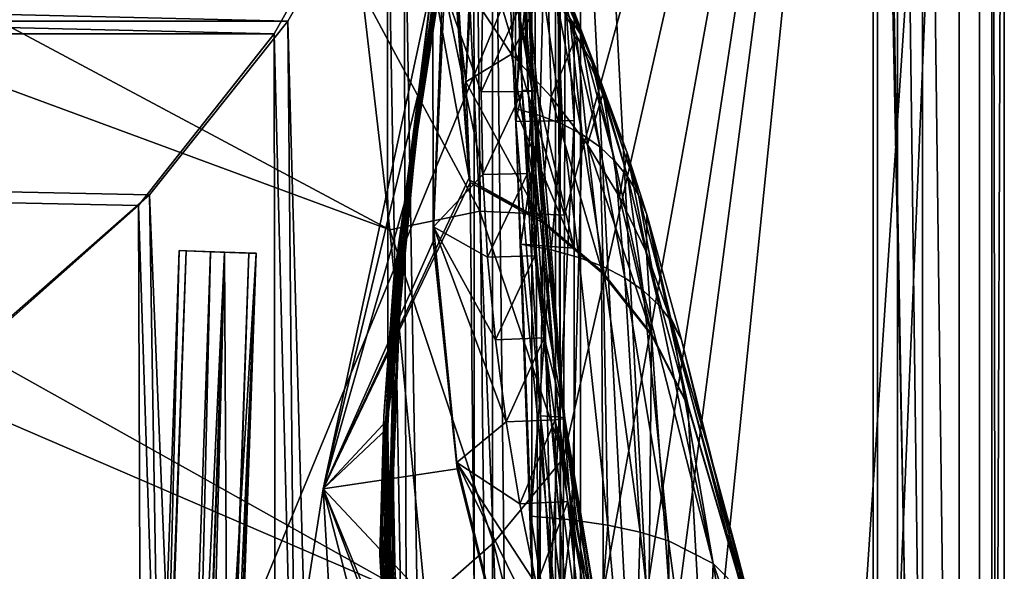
# Model space of a CAD drawing. Header units: metres. Extents: x -1204 to 0, y -809 to 0.
# Tile 106 of 118: x -120 to 0, y -203 to -136. Entities that reach past the tile are written whole.
import ezdxf

# ---------------------------------------------------------------- set-up
doc = ezdxf.new("R2010")
doc.units = ezdxf.units.M

msp = doc.modelspace()

# ---------------------------------------------------------------- linework, layer by layer
at = {"layer": 'Object 2'}
for points in [[(-0.021163, -803.816101, 2051.673096), (-16.021164, -15.81608, 2051.673096), (-0.021163, 0.18392, 2051.673096)], [(0, 0), (-0.000011, -804.032166), (-10, -10)], [(-0.021163, 0.18392, 2111.693115), (-3.021163, -2.81608, 2111.693115), (-3.021163, -800.816101, 2111.693115)], [(-0.021163, -803.816101, 2111.693115), (-0.021163, 0.18392, 2111.693115), (-3.021163, -800.816101, 2111.693115)], [(0, 0), (-1.527202, -1.527202, 175), (-0.000011, -804.032166)], [(-0.021163, -803.816101, 2111.693115), (-0.021163, -803.816101, 2051.673096), (-0.021163, 0.18392, 2111.693115)], [(-0.021163, -803.816101, 2051.673096), (-0.021163, 0.18392, 2051.673096), (-0.021163, 0.18392, 2111.693115)], [(-1.527202, -1.527202, 175), (-15.461391, -20.421553, 175), (-1.527213, -802.504944, 175)], [(-1.527202, -1.527202, 175), (-1.527213, -802.504944, 175), (-0.000011, -804.032166)], [(-3.021163, -800.816101, 2054.529297), (-3.021163, -2.81608, 2054.529297), (-13.021163, -12.81608, 2054.529297)], [(-3.021163, -2.81608, 2111.693115), (-3.021163, -2.81608, 2054.529297), (-3.021163, -800.816101, 2111.693115)], [(-3.021163, -2.81608, 2054.529297), (-3.021163, -800.816101, 2054.529297), (-3.021163, -800.816101, 2111.693115)], [(-10, -10, 90), (-602.021179, -625.846375, 90), (-1194.042358, -10, 90)], [(-594.006104, -626.560364, 90), (-602.021179, -625.846375, 90), (-10, -10, 90)], [(-585.781799, -628.854126, 90), (-594.006104, -626.560364, 90), (-10, -10, 90)], [(-577.802734, -632.855408, 90), (-585.781799, -628.854126, 90), (-10, -10, 90)], [(-10, -10, 90), (-570.615173, -638.481506, 90), (-577.802734, -632.855408, 90)], [(-317.021149, -753.244812, 90), (-570.615173, -638.481506, 90), (-10, -10, 90)], [(-10.00001, -794.032166, 90), (-317.021149, -753.244812, 90), (-10, -10, 90)], [(-10, -10), (-0.000011, -804.032166), (-10.00001, -794.032166)], [(-10, -10, 90), (-10, -10), (-10.00001, -794.032166, 90)], [(-10, -10), (-10.00001, -794.032166), (-10.00001, -794.032166, 90)], [(-51.719181, -51.514099, 2065.953125), (-13.021163, -790.816101, 2065.953125), (-13.021163, -12.81608, 2065.953125)], [(-3.021163, -800.816101, 2054.529297), (-13.021163, -12.81608, 2054.529297), (-13.021163, -790.816101, 2054.529297)], [(-13.021163, -790.816101, 2065.953125), (-13.021163, -790.816101, 2054.529297), (-13.021163, -12.81608, 2065.953125)], [(-13.021163, -790.816101, 2054.529297), (-13.021163, -12.81608, 2054.529297), (-13.021163, -12.81608, 2065.953125)], [(-16.021164, -787.816101, 2063.697266), (-54.190041, -53.984955, 2063.697266), (-16.021164, -15.81608, 2063.697266)], [(-16.021164, -787.816101, 2051.673096), (-16.021164, -15.81608, 2051.673096), (-0.021163, -803.816101, 2051.673096)], [(-16.021164, -787.816101, 2051.673096), (-16.021164, -787.816101, 2063.697266), (-16.021164, -15.81608, 2051.673096)], [(-16.021164, -787.816101, 2063.697266), (-16.021164, -15.81608, 2063.697266), (-16.021164, -15.81608, 2051.673096)], [(-54.193344, -316.998016, 163.059708), (-54.279274, -402.016876, 163.059708), (-15.461391, -20.421553, 163.059708)], [(-15.461391, -20.421553, 163.059708), (-54.279274, -402.016876, 163.059708), (-15.461402, -783.610596, 163.059708)], [(-54.083916, -274.499115, 163.059708), (-54.193344, -316.998016, 163.059708), (-15.461391, -20.421553, 163.059708)], [(-53.951393, -233.283218, 163.059708), (-54.083916, -274.499115, 163.059708), (-15.461391, -20.421553, 163.059708)], [(-15.461391, -20.421553, 163.059708), (-53.794167, -189.253525, 163.059708), (-53.951393, -233.283218, 163.059708)], [(-53.685776, -159.598999, 163.059708), (-53.794167, -189.253525, 163.059708), (-15.461391, -20.421553, 163.059708)], [(-53.499557, -107.361809, 163.059708), (-53.685776, -159.598999, 163.059708), (-15.461391, -20.421553, 163.059708)], [(-15.461391, -20.421553, 175), (-15.461402, -783.610596, 175), (-1.527213, -802.504944, 175)], [(-15.461391, -20.421553, 175), (-15.461391, -20.421553, 163.059708), (-15.461402, -783.610596, 175)], [(-15.461391, -20.421553, 163.059708), (-15.461402, -783.610596, 163.059708), (-15.461402, -783.610596, 175)], [(-35.448151, -746.330383, 163.059708), (-52.518909, -738.401428, 163.059708), (-5.519217, -35.401562, 163.059708)], [(-5.519217, -35.401562, 163.059708), (-52.518909, -738.401428, 163.059708), (-52.518909, -65.543846, 163.059708)], [(-52.518909, -65.543846, 2063.059814), (-52.518909, -738.401428, 2063.059814), (-5.519217, -35.401562, 2063.059814)], [(-52.518909, -738.401428, 2063.059814), (-35.448151, -746.330383, 2063.059814), (-5.519217, -35.401562, 2063.059814)], [(-5.519217, -789.40155, 163.059708), (-35.448151, -746.330383, 163.059708), (-5.519217, -35.401562, 163.059708)], [(-5.519217, -35.401562, 2063.059814), (-35.448151, -746.330383, 2063.059814), (-5.519217, -789.40155, 2063.059814)], [(-5.519217, -789.40155, 163.059708), (-5.519217, -35.401562, 163.059708), (-5.519217, -789.40155, 173.920044)], [(-5.519217, -35.401562, 163.059708), (-5.519217, -35.401562, 2063.059814), (-5.519217, -789.40155, 173.920044)], [(-5.519217, -789.40155, 173.920044), (-5.519217, -35.401562, 2063.059814), (-5.519217, -789.40155, 2051.920166)], [(-5.519217, -35.401562, 2063.059814), (-5.519217, -789.40155, 2063.059814), (-5.519217, -789.40155, 2051.920166)], [(-51.719181, -51.514099, 2065.953125), (-54.779949, -54.574863, 2076.827881), (-51.719181, -751.484314, 2065.953125)], [(-51.719181, -51.514099, 2065.953125), (-51.719181, -751.484314, 2065.953125), (-13.021163, -790.816101, 2065.953125)], [(-57.677727, -57.472641, 2076.088623), (-54.190041, -53.984955, 2063.697266), (-54.190041, -749.425964, 2063.697266)], [(-54.190041, -749.425964, 2063.697266), (-54.190041, -53.984955, 2063.697266), (-16.021164, -787.816101, 2063.697266)], [(-62.437889, -83.627754, 2097.01001), (-54.779949, -743.982178, 2076.827881), (-54.779949, -54.574863, 2076.827881)], [(-54.779949, -54.574863, 2076.827881), (-54.779949, -743.982178, 2076.827881), (-51.719181, -751.484314, 2065.953125)], [(-64.760849, -85.806732, 2094.976074), (-57.677727, -57.472641, 2076.088623), (-57.677727, -740.870972, 2076.088623)], [(-57.677727, -740.870972, 2076.088623), (-57.677727, -57.472641, 2076.088623), (-54.190041, -749.425964, 2063.697266)], [(-52.518909, -66.081009, 210.95433), (-52.518909, -148.071564, 198.713043), (-56.983158, -86.243744, 207.621323)], [(-52.518909, -738.401428, 163.059708), (-52.518909, -397.134613, 182.490646), (-52.518909, -65.543846, 163.059708)], [(-52.518909, -397.134613, 182.490646), (-52.518909, -313.811188, 184.444244), (-52.518909, -65.543846, 163.059708)], [(-52.518909, -65.543846, 163.059708), (-52.518909, -313.811188, 184.444244), (-52.518909, -230.718582, 189.861099)], [(-52.518909, -230.718582, 189.861099), (-52.518909, -148.071564, 198.713043), (-52.518909, -65.543846, 163.059708)], [(-52.518909, -148.071564, 198.713043), (-52.518909, -66.081009, 210.95433), (-52.518909, -65.543846, 163.059708)], [(-52.518909, -130.302856, 2024.768555), (-52.518909, -163.642868, 2029.060913), (-52.518909, -65.543846, 2063.059814)], [(-52.518909, -65.543846, 2063.059814), (-52.518909, -163.642868, 2029.060913), (-52.518909, -230.515762, 2035.961548)], [(-52.518909, -230.515762, 2035.961548), (-52.518909, -297.582825, 2040.610718), (-52.518909, -65.543846, 2063.059814)], [(-52.518909, -297.582825, 2040.610718), (-52.518909, -364.768219, 2043.003296), (-52.518909, -65.543846, 2063.059814)], [(-52.518909, -65.543846, 2063.059814), (-52.518909, -364.768219, 2043.003296), (-52.518909, -431.996094, 2043.136353)], [(-52.518909, -65.543846, 2063.059814), (-52.518909, -431.996094, 2043.136353), (-52.518909, -738.401428, 2063.059814)], [(-240.123306, -73.158218, 118.746078), (-300.968048, -77.99707, 118.661613), (-75.01664, -161.387802, 117.206024)], [(-78.372498, -132.380936, 117.712341), (-240.123306, -73.158218, 118.746078), (-75.01664, -161.387802, 117.206024)], [(-300.968048, -77.99707, 118.661613), (-360.52652, -81.898285, 118.593521), (-70.629105, -206.836044, 116.412727)], [(-75.01664, -161.387802, 117.206024), (-300.968048, -77.99707, 118.661613), (-70.629105, -206.836044, 116.412727)], [(-360.52652, -81.898285, 118.593521), (-421.769043, -85.030029, 118.538857), (-67.645378, -246.592377, 115.718773)], [(-70.629105, -206.836044, 116.412727), (-360.52652, -81.898285, 118.593521), (-67.645378, -246.592377, 115.718773)], [(-73.308517, -111.084831, 2115.312988), (-62.76683, -727.359314, 2097.685059), (-62.437889, -83.627754, 2097.01001)], [(-62.76683, -727.359314, 2097.685059), (-54.779949, -743.982178, 2076.827881), (-62.437889, -83.627754, 2097.01001)], [(-67.645378, -246.592377, 115.718773), (-421.769043, -85.030029, 118.538857), (-482.169464, -87.233986, 118.500389)], [(-75.312218, -112.898163, 2113.035156), (-64.760849, -85.806732, 2094.976074), (-64.488129, -726.323181, 2094.396484)], [(-64.760849, -85.806732, 2094.976074), (-57.677727, -740.870972, 2076.088623), (-64.488129, -726.323181, 2094.396484)], [(-56.983158, -86.243744, 207.621323), (-59.636391, -148.182892, 198.698776), (-59.799843, -106.739868, 204.449615)], [(-52.518909, -148.071564, 198.713043), (-59.636391, -148.182892, 198.698776), (-56.983158, -86.243744, 207.621323)], [(-590.164673, -606.131226, 109.443001), (-64.054756, -324.029175, 114.367111), (-482.169464, -87.233986, 118.500389)], [(-64.054756, -324.029175, 114.367111), (-65.505524, -284.940216, 115.049408), (-482.169464, -87.233986, 118.500389)], [(-482.169464, -87.233986, 118.500389), (-65.505524, -284.940216, 115.049408), (-67.645378, -246.592377, 115.718773)], [(-69.044899, -130.764908, 660.94458), (-70.137505, -136.174759, 774.361389), (-62.515137, -102.478889, 774.292114)], [(-62.515137, -102.478889, 774.292114), (-70.137505, -136.174759, 774.361389), (-69.822411, -134.113083, 887.675659)], [(-71.296196, -143.835297, 1564.866455), (-62.859825, -103.839287, 1566.123047), (-62.851387, -103.808792, 1564.920044)], [(-71.296196, -143.835297, 1564.866455), (-62.851387, -103.808792, 1564.920044), (-64.992882, -112.470459, 1452.292236)], [(-71.265968, -143.612976, 1566.343262), (-62.859825, -103.839287, 1566.123047), (-71.296196, -143.835297, 1564.866455)], [(-71.265968, -143.612976, 1566.343262), (-69.768158, -130.768585, 1566.303955), (-62.859825, -103.839287, 1566.123047)], [(-59.799843, -106.739868, 204.449615), (-58.103371, -144.408691, 251.200668), (-58.459877, -124.56852, 305.498657)], [(-58.103371, -144.408691, 251.200668), (-59.799843, -106.739868, 204.449615), (-58.831123, -144.39183, 225.171326)], [(-59.799843, -106.739868, 204.449615), (-59.636391, -148.182892, 198.698776), (-58.831123, -144.39183, 225.171326)], [(-53.685776, -159.598999, 163.059708), (-53.499557, -107.361809, 163.059708), (-65.951981, -118.696434, 140.675522)], [(-87.453758, -135.955261, 2131.891602), (-1130.733765, -111.084831, 2115.312988), (-1116.588623, -135.955261, 2131.891602)], [(-87.453758, -135.955261, 2131.891602), (-73.308517, -111.084831, 2115.312988), (-1130.733765, -111.084831, 2115.312988)], [(-87.453758, -135.955261, 2131.891602), (-71.486122, -713.266968, 2112.695557), (-73.308517, -111.084831, 2115.312988)], [(-71.486122, -713.266968, 2112.695557), (-62.76683, -727.359314, 2097.685059), (-73.308517, -111.084831, 2115.312988)], [(-1114.922241, -137.476181, 2129.418701), (-1128.730103, -112.898163, 2113.035156), (-89.120041, -137.476181, 2129.418701)], [(-1128.730103, -112.898163, 2113.035156), (-75.312218, -112.898163, 2113.035156), (-89.120041, -137.476181, 2129.418701)], [(-89.120041, -137.476181, 2129.418701), (-75.312218, -112.898163, 2113.035156), (-74.519852, -709.907349, 2111.897949)], [(-75.312218, -112.898163, 2113.035156), (-64.488129, -726.323181, 2094.396484), (-74.519852, -709.907349, 2111.897949)], [(-69.506157, -134.200165, 1452.327759), (-71.296196, -143.835297, 1564.866455), (-64.992882, -112.470459, 1452.292236)], [(-65.951981, -118.696434, 140.675522), (-78.372498, -132.380936, 117.712341), (-63.994911, -159.116913, 140.112244)], [(-63.994911, -159.116913, 140.112244), (-53.685776, -159.598999, 163.059708), (-65.951981, -118.696434, 140.675522)], [(-66.698395, -119.432922, 1113.927246), (-70.079559, -136.434616, 1113.927246), (-70.649986, -140.837204, 1226.865601)], [(-66.698395, -119.432922, 1113.927246), (-70.649986, -140.837204, 1226.865601), (-67.321404, -122.72876, 1226.853516)], [(-69.803375, -134.196777, 1000.864014), (-70.079559, -136.434616, 1113.927246), (-66.698395, -119.432922, 1113.927246)], [(-71.514084, -147.411484, 1339.677979), (-68.257385, -127.650375, 1339.64624), (-67.321404, -122.72876, 1226.853516)], [(-70.649986, -140.837204, 1226.865601), (-71.514084, -147.411484, 1339.677979), (-67.321404, -122.72876, 1226.853516)], [(-51.712444, -137.516464, 1894.443481), (-53.017296, -135.57431, 1920.532959), (-56.504005, -122.773277, 1892.509155)], [(-56.504005, -122.773277, 1892.509155), (-56.139206, -125.301193, 1866.549561), (-51.712444, -137.516464, 1894.443481)], [(-59.396198, -124.801277, 1813.895874), (-65.071289, -132.582565, 1726.589966), (-60.135853, -139.95018, 1710.803101)], [(-59.396198, -124.801277, 1813.895874), (-60.135853, -139.95018, 1710.803101), (-55.704624, -131.02951, 1814.677612)], [(-59.293072, -134.512482, 408.80545), (-59.424904, -124.543358, 409.538544), (-57.62244, -144.476105, 355.697174)], [(-59.424904, -124.543358, 409.538544), (-58.459877, -124.56852, 305.498657), (-57.62244, -144.476105, 355.697174)], [(-57.62244, -144.476105, 355.697174), (-58.459877, -124.56852, 305.498657), (-57.375252, -144.442398, 303.383575)], [(-58.459877, -124.56852, 305.498657), (-57.617783, -144.425537, 277.273163), (-57.375252, -144.442398, 303.383575)], [(-58.459877, -124.56852, 305.498657), (-58.103371, -144.408691, 251.200668), (-57.617783, -144.425537, 277.273163)], [(-56.139206, -125.301193, 1866.549561), (-50.609962, -139.682297, 1868.349976), (-51.712444, -137.516464, 1894.443481)], [(-55.877007, -128.053329, 1840.604492), (-50.609962, -139.682297, 1868.349976), (-56.139206, -125.301193, 1866.549561)], [(-72.671608, -156.160614, 1452.363159), (-68.257385, -127.650375, 1339.64624), (-71.514084, -147.411484, 1339.677979)], [(-72.671608, -156.160614, 1452.363159), (-69.506157, -134.200165, 1452.327759), (-68.257385, -127.650375, 1339.64624)], [(-52.208729, -137.676758, 1815.437378), (-49.69632, -142.071625, 1842.258301), (-55.877007, -128.053329, 1840.604492)], [(-49.69632, -142.071625, 1842.258301), (-50.609962, -139.682297, 1868.349976), (-55.877007, -128.053329, 1840.604492)], [(-55.877007, -128.053329, 1840.604492), (-55.704624, -131.02951, 1814.677612), (-52.208729, -137.676758, 1815.437378)], [(-65.315926, -155.040833, 1606.830566), (-66.867546, -129.449722, 1606.790405), (-69.768143, -130.768509, 1606.714478)], [(-66.867546, -129.449722, 1606.790405), (-65.315926, -155.040833, 1606.830566), (-66.955078, -132.667831, 1608.031128)], [(-83.119179, -192.971008, 659.163452), (-69.768143, -130.768509, 659.513062), (-83.120438, -192.977798, 619.656738)], [(-83.120438, -192.977798, 619.656738), (-69.768143, -130.768509, 659.513062), (-69.769958, -130.775925, 619.307129)], [(-83.120438, -192.977798, 619.656738), (-69.769958, -130.775925, 619.307129), (-69.702896, -162.811096, 619.305359)], [(-69.768158, -130.768585, 1566.303955), (-83.119186, -192.971069, 1566.653564), (-69.768143, -130.768509, 1606.714478)], [(-69.768143, -130.768509, 1606.714478), (-83.119186, -192.971069, 1566.653564), (-83.119179, -192.971008, 1606.364868)], [(-83.119186, -192.971069, 1566.653564), (-69.768158, -130.768585, 1566.303955), (-71.265968, -143.612976, 1566.343262)], [(-69.768143, -130.768509, 659.513062), (-83.119179, -192.971008, 659.163452), (-73.207283, -158.112686, 659.422974)], [(-83.119179, -192.971008, 1606.364868), (-65.315926, -155.040833, 1606.830566), (-69.768143, -130.768509, 1606.714478)], [(-69.044899, -130.764908, 660.94458), (-69.022018, -130.650208, 659.532593), (-73.209076, -158.108261, 661.018005)], [(-69.022018, -130.650208, 659.532593), (-73.207283, -158.112686, 659.422974), (-73.209076, -158.108261, 661.018005)], [(-69.044899, -130.764908, 660.94458), (-73.209076, -158.108261, 661.018005), (-70.137505, -136.174759, 774.361389)], [(-69.768143, -130.768509, 659.513062), (-73.207283, -158.112686, 659.422974), (-69.022018, -130.650208, 659.532593)], [(-69.702896, -162.811096, 619.305359), (-69.769958, -130.775925, 619.307129), (-68.709564, -134.949615, 619.279358)], [(-59.704567, -146.590912, 2026.936768), (-60.415829, -130.046631, 2024.733398), (-58.234623, -131.091965, 1998.718994)], [(-59.704567, -146.590912, 2026.936768), (-52.518909, -163.642868, 2029.060913), (-60.415829, -130.046631, 2024.733398)], [(-52.518909, -163.642868, 2029.060913), (-52.518909, -130.302856, 2024.768555), (-60.415829, -130.046631, 2024.733398)], [(-68.709564, -134.949615, 619.279358), (-68.330841, -132.169846, 617.859741), (-69.658592, -161.021835, 617.679321)], [(-69.658592, -161.021835, 617.679321), (-68.330841, -132.169846, 617.859741), (-63.637177, -154.651184, 512.664856)], [(-63.637177, -154.651184, 512.664856), (-68.330841, -132.169846, 617.859741), (-63.84584, -144.577255, 513.005127)], [(-68.330841, -132.169846, 617.859741), (-63.687737, -134.526901, 513.358704), (-63.84584, -144.577255, 513.005127)], [(-55.704624, -131.02951, 1814.677612), (-60.135853, -139.95018, 1710.803101), (-55.292229, -145.171112, 1711.220215)], [(-56.673363, -147.430542, 2000.883057), (-59.704567, -146.590912, 2026.936768), (-58.234623, -131.091965, 1998.718994)], [(-58.234623, -131.091965, 1998.718994), (-56.274879, -132.361847, 1972.676636), (-56.673363, -147.430542, 2000.883057)], [(-55.704624, -131.02951, 1814.677612), (-55.292229, -145.171112, 1711.220215), (-52.208729, -137.676758, 1815.437378)], [(-78.372498, -132.380936, 117.712341), (-75.01664, -161.387802, 117.206024), (-63.994911, -159.116913, 140.112244)], [(-65.717636, -143.36113, 1667.31543), (-65.271233, -132.593384, 1714.006226), (-66.955078, -132.667831, 1608.031128)], [(-65.246468, -155.328033, 1608.268555), (-65.717636, -143.36113, 1667.31543), (-66.955078, -132.667831, 1608.031128)], [(-65.315926, -155.040833, 1606.830566), (-65.246468, -155.328033, 1608.268555), (-66.955078, -132.667831, 1608.031128)], [(-65.717636, -143.36113, 1667.31543), (-65.071289, -132.582565, 1726.589966), (-65.271233, -132.593384, 1714.006226)], [(-65.071289, -132.582565, 1726.589966), (-65.717636, -143.36113, 1667.31543), (-60.135853, -139.95018, 1710.803101)], [(-56.274879, -132.361847, 1972.676636), (-53.940716, -148.492645, 1974.780518), (-56.673363, -147.430542, 2000.883057)], [(-56.274879, -132.361847, 1972.676636), (-54.536617, -133.856033, 1946.612671), (-53.940716, -148.492645, 1974.780518)], [(-70.137505, -136.174759, 774.361389), (-74.494354, -167.3414, 887.736755), (-69.822411, -134.113083, 887.675659)], [(-69.822411, -134.113083, 887.675659), (-74.494354, -167.3414, 887.736755), (-74.42691, -167.462708, 1000.886475)], [(-69.803375, -134.196777, 1000.864014), (-69.822411, -134.113083, 887.675659), (-74.42691, -167.462708, 1000.886475)], [(-69.803375, -134.196777, 1000.864014), (-74.42691, -167.462708, 1000.886475), (-72.660721, -153.576004, 1113.927246)], [(-71.296196, -143.835297, 1564.866455), (-69.506157, -134.200165, 1452.327759), (-72.671608, -156.160614, 1452.363159)], [(-70.079559, -136.434616, 1113.927246), (-69.803375, -134.196777, 1000.864014), (-72.660721, -153.576004, 1113.927246)], [(-63.84584, -144.577255, 513.005127), (-63.687737, -134.526901, 513.358704), (-59.293072, -134.512482, 408.80545)], [(-63.84584, -144.577255, 513.005127), (-59.293072, -134.512482, 408.80545), (-58.849606, -144.509827, 408.099304)], [(-59.293072, -134.512482, 408.80545), (-57.62244, -144.476105, 355.697174), (-58.849606, -144.509827, 408.099304)], [(-54.536617, -133.856033, 1946.612671), (-51.506779, -149.776993, 1948.636963), (-53.940716, -148.492645, 1974.780518)], [(-54.536617, -133.856033, 1946.612671), (-53.017296, -135.57431, 1920.532959), (-51.506779, -149.776993, 1948.636963)], [(-69.702896, -162.811096, 619.305359), (-68.709564, -134.949615, 619.279358), (-69.658592, -161.021835, 617.679321)], [(-49.369339, -151.283371, 1922.460327), (-53.017296, -135.57431, 1920.532959), (-51.712444, -137.516464, 1894.443481)], [(-53.017296, -135.57431, 1920.532959), (-49.369339, -151.283371, 1922.460327), (-51.506779, -149.776993, 1948.636963)], [(-104.353539, -157.1064, 2145.990723), (-1116.588623, -135.955261, 2131.891602), (-123.25322, -173.710876, 2157.059326)], [(-104.353539, -157.1064, 2145.990723), (-87.453758, -135.955261, 2131.891602), (-1116.588623, -135.955261, 2131.891602)], [(-104.353539, -157.1064, 2145.990723), (-82.028076, -698.734863, 2126.19165), (-87.453758, -135.955261, 2131.891602)], [(-82.028076, -698.734863, 2126.19165), (-71.486122, -713.266968, 2112.695557), (-87.453758, -135.955261, 2131.891602)], [(-73.209076, -158.108261, 661.018005), (-74.640083, -170.442398, 774.430603), (-70.137505, -136.174759, 774.361389)], [(-70.137505, -136.174759, 774.361389), (-74.640083, -170.442398, 774.430603), (-74.494354, -167.3414, 887.736755)], [(-70.079559, -136.434616, 1113.927246), (-73.051903, -159.086258, 1226.877686), (-70.649986, -140.837204, 1226.865601)], [(-70.079559, -136.434616, 1113.927246), (-72.660721, -153.576004, 1113.927246), (-73.051903, -159.086258, 1226.877686)], [(-124.233406, -174.847061, 2154.330078), (-1114.922241, -137.476181, 2129.418701), (-105.675911, -158.404175, 2143.369385)], [(-1114.922241, -137.476181, 2129.418701), (-89.120041, -137.476181, 2129.418701), (-105.675911, -158.404175, 2143.369385)], [(-105.675911, -158.404175, 2143.369385), (-89.120041, -137.476181, 2129.418701), (-88.328377, -691.359375, 2128.620605)], [(-89.120041, -137.476181, 2129.418701), (-74.519852, -709.907349, 2111.897949), (-88.328377, -691.359375, 2128.620605)], [(-52.208729, -137.676758, 1815.437378), (-55.292229, -145.171112, 1711.220215), (-50.880234, -151.002762, 1711.625244)], [(-50.880234, -151.002762, 1711.625244), (-48.959801, -144.684265, 1816.174194), (-52.208729, -137.676758, 1815.437378)], [(-48.959801, -144.684265, 1816.174194), (-49.69632, -142.071625, 1842.258301), (-52.208729, -137.676758, 1815.437378)], [(-47.524391, -153.011597, 1896.258423), (-49.369339, -151.283371, 1922.460327), (-51.712444, -137.516464, 1894.443481)], [(-51.712444, -137.516464, 1894.443481), (-50.609962, -139.682297, 1868.349976), (-47.524391, -153.011597, 1896.258423)], [(-60.135853, -139.95018, 1710.803101), (-65.717636, -143.36113, 1667.31543), (-56.600075, -160.086212, 1608.599243)], [(-60.135853, -139.95018, 1710.803101), (-56.600075, -160.086212, 1608.599243), (-55.292229, -145.171112, 1711.220215)], [(-50.609962, -139.682297, 1868.349976), (-45.960949, -154.961456, 1870.038818), (-47.524391, -153.011597, 1896.258423)], [(-50.609962, -139.682297, 1868.349976), (-49.69632, -142.071625, 1842.258301), (-45.960949, -154.961456, 1870.038818)], [(-70.649986, -140.837204, 1226.865601), (-73.051903, -159.086258, 1226.877686), (-73.657379, -167.315125, 1339.709717)], [(-71.514084, -147.411484, 1339.677979), (-70.649986, -140.837204, 1226.865601), (-73.657379, -167.315125, 1339.709717)], [(-45.960949, -154.961456, 1870.038818), (-49.69632, -142.071625, 1842.258301), (-44.666687, -157.132767, 1843.809082)], [(-44.666687, -157.132767, 1843.809082), (-49.69632, -142.071625, 1842.258301), (-46.048119, -151.988403, 1816.887207)], [(-49.69632, -142.071625, 1842.258301), (-48.959801, -144.684265, 1816.174194), (-46.048119, -151.988403, 1816.887207)], [(-75.284424, -184.567337, 1566.448486), (-83.119186, -192.971069, 1566.653564), (-71.265968, -143.612976, 1566.343262)], [(-75.284424, -184.567337, 1566.448486), (-71.265968, -143.612976, 1566.343262), (-75.273209, -184.565155, 1564.705811)], [(-75.273209, -184.565155, 1564.705811), (-71.265968, -143.612976, 1566.343262), (-71.296196, -143.835297, 1564.866455)], [(-75.273209, -184.565155, 1564.705811), (-71.296196, -143.835297, 1564.866455), (-72.671608, -156.160614, 1452.363159)], [(-65.717636, -143.36113, 1667.31543), (-65.246468, -155.328033, 1608.268555), (-56.600075, -160.086212, 1608.599243)], [(-63.637177, -154.651184, 512.664856), (-63.84584, -144.577255, 513.005127), (-58.849606, -144.509827, 408.099304)], [(-58.849606, -144.509827, 408.099304), (-58.183186, -154.525223, 407.419708), (-63.637177, -154.651184, 512.664856)], [(-58.831123, -144.39183, 225.171326), (-59.636391, -148.182892, 198.698776), (-56.605808, -184.07489, 220.639313)], [(-57.62244, -144.476105, 355.697174), (-58.183186, -154.525223, 407.419708), (-58.849606, -144.509827, 408.099304)], [(-56.605808, -184.07489, 220.639313), (-55.330883, -184.142426, 246.909286), (-58.831123, -144.39183, 225.171326)], [(-55.330883, -184.142426, 246.909286), (-58.103371, -144.408691, 251.200668), (-58.831123, -144.39183, 225.171326)], [(-58.183186, -154.525223, 407.419708), (-57.62244, -144.476105, 355.697174), (-57.292171, -164.545456, 406.766693)], [(-58.103371, -144.408691, 251.200668), (-54.39492, -184.209961, 273.239655), (-57.617783, -144.425537, 277.273163)], [(-55.330883, -184.142426, 246.909286), (-54.39492, -184.209961, 273.239655), (-58.103371, -144.408691, 251.200668)], [(-53.632545, -184.412582, 352.519806), (-57.62244, -144.476105, 355.697174), (-57.375252, -144.442398, 303.383575)], [(-57.62244, -144.476105, 355.697174), (-53.632545, -184.412582, 352.519806), (-57.292171, -164.545456, 406.766693)], [(-57.375252, -144.442398, 303.383575), (-57.617783, -144.425537, 277.273163), (-53.799156, -184.277512, 299.623077)], [(-57.617783, -144.425537, 277.273163), (-54.39492, -184.209961, 273.239655), (-53.799156, -184.277512, 299.623077)], [(-53.799156, -184.277512, 299.623077), (-53.632545, -184.412582, 352.519806), (-57.375252, -144.442398, 303.383575)], [(-55.292229, -145.171112, 1711.220215), (-56.600075, -160.086212, 1608.599243), (-49.095173, -166.45314, 1608.90271)], [(-55.292229, -145.171112, 1711.220215), (-49.095173, -166.45314, 1608.90271), (-50.880234, -151.002762, 1711.625244)], [(-46.9795, -157.363968, 1712.017822), (-48.959801, -144.684265, 1816.174194), (-50.880234, -151.002762, 1711.625244)], [(-46.048119, -151.988403, 1816.887207), (-48.959801, -144.684265, 1816.174194), (-46.9795, -157.363968, 1712.017822)], [(-59.017948, -163.148102, 2029.001343), (-59.704567, -146.590912, 2026.936768), (-56.673363, -147.430542, 2000.883057)], [(-52.518909, -163.642868, 2029.060913), (-59.704567, -146.590912, 2026.936768), (-59.017948, -163.148102, 2029.001343)], [(-74.47686, -178.266556, 1452.39856), (-72.671608, -156.160614, 1452.363159), (-71.514084, -147.411484, 1339.677979)], [(-74.47686, -178.266556, 1452.39856), (-71.514084, -147.411484, 1339.677979), (-73.657379, -167.315125, 1339.709717)], [(-55.289398, -163.840256, 2002.90979), (-59.017948, -163.148102, 2029.001343), (-56.673363, -147.430542, 2000.883057)], [(-56.673363, -147.430542, 2000.883057), (-53.940716, -148.492645, 1974.780518), (-55.289398, -163.840256, 2002.90979)], [(-59.636391, -148.182892, 198.698776), (-52.518909, -148.071564, 198.713043), (-56.693977, -230.627045, 189.868988)], [(-59.636391, -148.182892, 198.698776), (-56.693977, -230.627045, 189.868988), (-56.605808, -184.07489, 220.639313)], [(-52.518909, -148.071564, 198.713043), (-52.518909, -230.718582, 189.861099), (-56.693977, -230.627045, 189.868988)], [(-53.940716, -148.492645, 1974.780518), (-51.930637, -164.751465, 1976.749756), (-55.289398, -163.840256, 2002.90979)], [(-53.940716, -148.492645, 1974.780518), (-51.506779, -149.776993, 1948.636963), (-51.930637, -164.751465, 1976.749756)], [(-51.506779, -149.776993, 1948.636963), (-48.941982, -165.881516, 1950.531006), (-51.930637, -164.751465, 1976.749756)], [(-51.506779, -149.776993, 1948.636963), (-49.369339, -151.283371, 1922.460327), (-48.941982, -165.881516, 1950.531006)], [(-43.027905, -174.139099, 1609.165771), (-46.9795, -157.363968, 1712.017822), (-50.880234, -151.002762, 1711.625244)], [(-49.095173, -166.45314, 1608.90271), (-43.027905, -174.139099, 1609.165771), (-50.880234, -151.002762, 1711.625244)], [(-46.321537, -167.23024, 1924.262939), (-49.369339, -151.283371, 1922.460327), (-47.524391, -153.011597, 1896.258423)], [(-49.369339, -151.283371, 1922.460327), (-46.321537, -167.23024, 1924.262939), (-48.941982, -165.881516, 1950.531006)], [(-46.9795, -157.363968, 1712.017822), (-43.68148, -164.163925, 1712.397461), (-46.048119, -151.988403, 1816.887207)], [(-43.68148, -164.163925, 1712.397461), (-43.63092, -159.52533, 1817.577148), (-46.048119, -151.988403, 1816.887207)], [(-46.048119, -151.988403, 1816.887207), (-43.63092, -159.52533, 1817.577148), (-44.666687, -157.132767, 1843.809082)], [(-72.660721, -153.576004, 1113.927246), (-74.521744, -177.427155, 1226.889771), (-73.051903, -159.086258, 1226.877686)], [(-72.660721, -153.576004, 1113.927246), (-74.436523, -170.819366, 1113.927246), (-74.521744, -177.427155, 1226.889771)], [(-72.660721, -153.576004, 1113.927246), (-74.42691, -167.462708, 1000.886475), (-74.436523, -170.819366, 1113.927246)], [(-44.065781, -168.797424, 1897.9552), (-46.321537, -167.23024, 1924.262939), (-47.524391, -153.011597, 1896.258423)], [(-47.524391, -153.011597, 1896.258423), (-45.960949, -154.961456, 1870.038818), (-44.065781, -168.797424, 1897.9552)], [(-63.060535, -164.729019, 512.33783), (-69.658592, -161.021835, 617.679321), (-63.637177, -154.651184, 512.664856)], [(-58.183186, -154.525223, 407.419708), (-63.060535, -164.729019, 512.33783), (-63.637177, -154.651184, 512.664856)], [(-57.292171, -164.545456, 406.766693), (-63.060535, -164.729019, 512.33783), (-58.183186, -154.525223, 407.419708)], [(-45.960949, -154.961456, 1870.038818), (-42.164799, -170.582901, 1871.617065), (-44.065781, -168.797424, 1897.9552)], [(-42.164799, -170.582901, 1871.617065), (-45.960949, -154.961456, 1870.038818), (-44.666687, -157.132767, 1843.809082)], [(-65.214355, -155.633453, 1606.83374), (-65.315926, -155.040833, 1606.830566), (-83.119179, -192.971008, 1606.364868)], [(-61.087505, -576.499146, 1606.941772), (-65.214355, -155.633453, 1606.83374), (-83.119179, -192.971008, 1606.364868)], [(-75.273209, -184.565155, 1564.705811), (-72.671608, -156.160614, 1452.363159), (-74.47686, -178.266556, 1452.39856)], [(-65.315926, -155.040833, 1606.830566), (-65.214355, -155.633453, 1606.83374), (-65.246468, -155.328033, 1608.268555)], [(-65.246468, -155.328033, 1608.268555), (-65.214355, -155.633453, 1606.83374), (-56.600075, -160.086212, 1608.599243)], [(-65.214355, -155.633453, 1606.83374), (-56.344517, -160.524841, 1607.06604), (-56.600075, -160.086212, 1608.599243)], [(-56.344517, -160.524841, 1607.06604), (-65.214355, -155.633453, 1606.83374), (-61.087505, -576.499146, 1606.941772)], [(-123.25322, -173.710876, 2157.059326), (-95.772575, -682.355713, 2139.433594), (-104.353539, -157.1064, 2145.990723)], [(-95.772575, -682.355713, 2139.433594), (-82.028076, -698.734863, 2126.19165), (-104.353539, -157.1064, 2145.990723)], [(-43.68148, -164.163925, 1712.397461), (-46.9795, -157.363968, 1712.017822), (-43.027905, -174.139099, 1609.165771)], [(-43.63092, -159.52533, 1817.577148), (-40.60743, -172.586441, 1845.257935), (-44.666687, -157.132767, 1843.809082)], [(-40.60743, -172.586441, 1845.257935), (-42.164799, -170.582901, 1871.617065), (-44.666687, -157.132767, 1843.809082)], [(-124.233406, -174.847061, 2154.330078), (-105.675911, -158.404175, 2143.369385), (-103.796791, -673.898865, 2142.01416)], [(-105.675911, -158.404175, 2143.369385), (-88.328377, -691.359375, 2128.620605), (-103.796791, -673.898865, 2142.01416)], [(-83.119179, -192.971008, 659.163452), (-75.313202, -185.612198, 659.367859), (-73.207283, -158.112686, 659.422974)], [(-73.209076, -158.108261, 661.018005), (-73.207283, -158.112686, 659.422974), (-75.32048, -185.686371, 661.140198)], [(-73.209076, -158.108261, 661.018005), (-75.32048, -185.686371, 661.140198), (-74.640083, -170.442398, 774.430603)], [(-73.207283, -158.112686, 659.422974), (-75.313202, -185.612198, 659.367859), (-75.32048, -185.686371, 661.140198)], [(-63.994911, -159.116913, 140.112244), (-75.01664, -161.387802, 117.206024), (-62.335865, -199.561523, 139.578033)], [(-73.051903, -159.086258, 1226.877686), (-74.681694, -187.296432, 1339.741455), (-73.657379, -167.315125, 1339.709717)], [(-73.051903, -159.086258, 1226.877686), (-74.521744, -177.427155, 1226.889771), (-74.681694, -187.296432, 1339.741455)], [(-62.335865, -199.561523, 139.578033), (-53.794167, -189.253525, 163.059708), (-63.994911, -159.116913, 140.112244)], [(-53.794167, -189.253525, 163.059708), (-53.685776, -159.598999, 163.059708), (-63.994911, -159.116913, 140.112244)], [(-43.63092, -159.52533, 1817.577148), (-43.68148, -164.163925, 1712.397461), (-41.096672, -171.303833, 1712.764648)], [(-40.60743, -172.586441, 1845.257935), (-43.63092, -159.52533, 1817.577148), (-39.384003, -174.807861, 1818.887329)], [(-39.384003, -174.807861, 1818.887329), (-43.63092, -159.52533, 1817.577148), (-41.096672, -171.303833, 1712.764648)], [(-69.702896, -162.811096, 619.305359), (-69.658592, -161.021835, 617.679321), (-66.806053, -189.778549, 617.38092)], [(-62.116188, -174.791107, 512.02417), (-69.658592, -161.021835, 617.679321), (-63.060535, -164.729019, 512.33783)], [(-69.658592, -161.021835, 617.679321), (-60.805546, -184.817825, 511.723846), (-66.806053, -189.778549, 617.38092)], [(-62.116188, -174.791107, 512.02417), (-60.805546, -184.817825, 511.723846), (-69.658592, -161.021835, 617.679321)], [(-46.821205, -562.338135, 1607.315308), (-56.344517, -160.524841, 1607.06604), (-61.087505, -576.499146, 1606.941772)], [(-56.600075, -160.086212, 1608.599243), (-56.344517, -160.524841, 1607.06604), (-49.095173, -166.45314, 1608.90271)], [(-56.344517, -160.524841, 1607.06604), (-49.162487, -166.60463, 1607.254028), (-49.095173, -166.45314, 1608.90271)], [(-49.162487, -166.60463, 1607.254028), (-56.344517, -160.524841, 1607.06604), (-46.821205, -562.338135, 1607.315308)], [(-75.01664, -161.387802, 117.206024), (-70.629105, -206.836044, 116.412727), (-62.335865, -199.561523, 139.578033)], [(-66.792336, -190.537872, 619.229187), (-83.120438, -192.977798, 619.656738), (-69.702896, -162.811096, 619.305359)], [(-66.792336, -190.537872, 619.229187), (-69.702896, -162.811096, 619.305359), (-66.806053, -189.778549, 617.38092)], [(-57.781006, -196.305557, 2032.71521), (-59.017948, -163.148102, 2029.001343), (-55.289398, -163.840256, 2002.90979)], [(-52.518909, -230.515762, 2035.961548), (-59.017948, -163.148102, 2029.001343), (-57.781006, -196.305557, 2032.71521)], [(-52.518909, -230.515762, 2035.961548), (-52.518909, -163.642868, 2029.060913), (-59.017948, -163.148102, 2029.001343)], [(-114.684258, -563.684753, 1633.335205), (-110.856369, -563.81842, 1636.549072), (-100.724464, -163.928421, 1633.335205)], [(-100.724464, -163.928421, 1633.335205), (-99.85675, -163.958725, 1628.411133), (-114.684258, -563.684753, 1633.335205)], [(-99.85675, -163.958725, 1628.411133), (-113.816551, -563.715027, 1628.411133), (-114.684258, -563.684753, 1633.335205)], [(-99.85675, -163.958725, 1628.411133), (-95.161148, -164.122696, 1626.70105), (-113.816551, -563.715027, 1628.411133)], [(-95.161148, -164.122696, 1626.70105), (-109.120949, -563.879028, 1626.70105), (-113.816551, -563.715027, 1628.411133)], [(-110.856369, -563.81842, 1636.549072), (-96.896576, -164.062103, 1636.549072), (-100.724464, -163.928421, 1633.335205)], [(-110.856369, -563.81842, 1636.549072), (-106.160774, -563.982422, 1634.838989), (-96.896576, -164.062103, 1636.549072)], [(-95.161148, -164.122696, 1626.70105), (-106.482018, -503.934601, 1626.829102), (-109.120949, -563.879028, 1626.70105)], [(-95.161148, -164.122696, 1626.70105), (-96.710159, -224.105179, 1626.829102), (-106.482018, -503.934601, 1626.829102)], [(-106.160774, -563.982422, 1634.838989), (-92.200974, -164.226074, 1634.838989), (-96.896576, -164.062103, 1636.549072)], [(-106.160774, -563.982422, 1634.838989), (-105.29306, -564.012695, 1629.915039), (-92.200974, -164.226074, 1634.838989)], [(-105.29306, -564.012695, 1629.915039), (-91.33326, -164.256378, 1629.915039), (-92.200974, -164.226074, 1634.838989)], [(-91.33326, -164.256378, 1629.915039), (-105.29306, -564.012695, 1629.915039), (-93.647842, -224.212112, 1629.400146)], [(-100.724464, -163.928421, 1633.335205), (-96.896576, -164.062103, 1636.549072), (-99.85675, -163.958725, 1628.411133)], [(-96.896576, -164.062103, 1636.549072), (-95.161148, -164.122696, 1626.70105), (-99.85675, -163.958725, 1628.411133)], [(-96.896576, -164.062103, 1636.549072), (-92.200974, -164.226074, 1634.838989), (-95.161148, -164.122696, 1626.70105)], [(-94.841064, -222.169235, 1627.794922), (-96.710159, -224.105179, 1626.829102), (-95.161148, -164.122696, 1626.70105)], [(-92.200974, -164.226074, 1634.838989), (-91.33326, -164.256378, 1629.915039), (-95.161148, -164.122696, 1626.70105)], [(-91.33326, -164.256378, 1629.915039), (-94.841064, -222.169235, 1627.794922), (-95.161148, -164.122696, 1626.70105)], [(-93.909744, -222.7883, 1628.860718), (-94.841064, -222.169235, 1627.794922), (-91.33326, -164.256378, 1629.915039)], [(-93.647842, -224.212112, 1629.400146), (-93.909744, -222.7883, 1628.860718), (-91.33326, -164.256378, 1629.915039)], [(-57.292171, -164.545456, 406.766693), (-62.116188, -174.791107, 512.02417), (-63.060535, -164.729019, 512.33783)], [(-56.176659, -174.557312, 406.140259), (-62.116188, -174.791107, 512.02417), (-57.292171, -164.545456, 406.766693)], [(-52.836349, -196.75174, 2006.551758), (-57.781006, -196.305557, 2032.71521), (-55.289398, -163.840256, 2002.90979)], [(-53.632545, -184.412582, 352.519806), (-56.176659, -174.557312, 406.140259), (-57.292171, -164.545456, 406.766693)], [(-55.289398, -163.840256, 2002.90979), (-51.930637, -164.751465, 1976.749756), (-52.836349, -196.75174, 2006.551758)], [(-41.096672, -171.303833, 1712.764648), (-43.68148, -164.163925, 1712.397461), (-38.600018, -182.832672, 1609.378662)], [(-38.600018, -182.832672, 1609.378662), (-43.68148, -164.163925, 1712.397461), (-43.027905, -174.139099, 1609.165771)], [(-51.930637, -164.751465, 1976.749756), (-48.386391, -197.406189, 1980.285522), (-52.836349, -196.75174, 2006.551758)], [(-51.930637, -164.751465, 1976.749756), (-48.941982, -165.881516, 1950.531006), (-48.386391, -197.406189, 1980.285522)], [(-49.095173, -166.45314, 1608.90271), (-49.162487, -166.60463, 1607.254028), (-43.027905, -174.139099, 1609.165771)], [(-49.162487, -166.60463, 1607.254028), (-43.078049, -174.221146, 1607.413452), (-43.027905, -174.139099, 1609.165771)], [(-43.078049, -174.221146, 1607.413452), (-49.162487, -166.60463, 1607.254028), (-46.821205, -562.338135, 1607.315308)], [(-48.941982, -165.881516, 1950.531006), (-44.431797, -198.268723, 1953.928833), (-48.386391, -197.406189, 1980.285522)], [(-48.941982, -165.881516, 1950.531006), (-46.321537, -167.23024, 1924.262939), (-44.431797, -198.268723, 1953.928833)], [(-74.42691, -167.462708, 1000.886475), (-75.727051, -184.089584, 887.767273), (-76.135307, -200.673264, 979.185242)], [(-74.42691, -167.462708, 1000.886475), (-76.135307, -200.673264, 979.185242), (-75.402985, -188.126907, 1113.927246)], [(-74.494354, -167.3414, 887.736755), (-75.727051, -184.089584, 887.767273), (-74.42691, -167.462708, 1000.886475)], [(-74.640083, -170.442398, 774.430603), (-75.727051, -184.089584, 887.767273), (-74.494354, -167.3414, 887.736755)], [(-74.42691, -167.462708, 1000.886475), (-75.402985, -188.126907, 1113.927246), (-74.436523, -170.819366, 1113.927246)], [(-73.657379, -167.315125, 1339.709717), (-74.681694, -187.296432, 1339.741455), (-74.916039, -200.4319, 1452.43396)], [(-74.47686, -178.266556, 1452.39856), (-73.657379, -167.315125, 1339.709717), (-74.916039, -200.4319, 1452.43396)], [(-40.97134, -199.339172, 1927.494385), (-46.321537, -167.23024, 1924.262939), (-44.065781, -168.797424, 1897.9552)], [(-46.321537, -167.23024, 1924.262939), (-40.97134, -199.339172, 1927.494385), (-44.431797, -198.268723, 1953.928833)], [(-35.517284, -202.103134, 1874.442505), (-40.97134, -199.339172, 1927.494385), (-44.065781, -168.797424, 1897.9552)], [(-44.065781, -168.797424, 1897.9552), (-42.164799, -170.582901, 1871.617065), (-35.517284, -202.103134, 1874.442505)], [(-74.640083, -170.442398, 774.430603), (-75.70755, -187.702866, 774.46521), (-75.727051, -184.089584, 887.767273)], [(-75.32048, -185.686371, 661.140198), (-75.70755, -187.702866, 774.46521), (-74.640083, -170.442398, 774.430603)], [(-42.164799, -170.582901, 1871.617065), (-40.60743, -172.586441, 1845.257935), (-35.517284, -202.103134, 1874.442505)], [(-74.436523, -170.819366, 1113.927246), (-75.402985, -188.126907, 1113.927246), (-75.056282, -195.811066, 1226.901855)], [(-74.436523, -170.819366, 1113.927246), (-75.056282, -195.811066, 1226.901855), (-74.521744, -177.427155, 1226.889771)], [(-36.696556, -185.867737, 1713.461182), (-41.096672, -171.303833, 1712.764648), (-27.619541, -220.132599, 1609.994507)], [(-27.619541, -220.132599, 1609.994507), (-41.096672, -171.303833, 1712.764648), (-38.600018, -182.832672, 1609.378662)], [(-41.096672, -171.303833, 1712.764648), (-36.696556, -185.867737, 1713.461182), (-39.384003, -174.807861, 1818.887329)], [(-35.517284, -202.103134, 1874.442505), (-40.60743, -172.586441, 1845.257935), (-31.963566, -205.696533, 1821.230225)], [(-40.60743, -172.586441, 1845.257935), (-35.494049, -190.200272, 1820.105103), (-31.963566, -205.696533, 1821.230225)], [(-35.494049, -190.200272, 1820.105103), (-40.60743, -172.586441, 1845.257935), (-39.384003, -174.807861, 1818.887329)], [(-126.551804, -653.60022, 2158.592529), (-111.60688, -666.264221, 2150.734375), (-123.25322, -173.710876, 2157.059326)], [(-123.25322, -173.710876, 2157.059326), (-111.60688, -666.264221, 2150.734375), (-95.772575, -682.355713, 2139.433594)], [(-43.078049, -174.221146, 1607.413452), (-46.821205, -562.338135, 1607.315308), (-24.081987, -448.915588, 1607.910889)], [(-43.027905, -174.139099, 1609.165771), (-43.078049, -174.221146, 1607.413452), (-38.600018, -182.832672, 1609.378662)], [(-43.078049, -174.221146, 1607.413452), (-38.620052, -182.838486, 1607.530151), (-38.600018, -182.832672, 1609.378662)], [(-38.620052, -182.838486, 1607.530151), (-43.078049, -174.221146, 1607.413452), (-24.081987, -448.915588, 1607.910889)], [(-124.233406, -174.847061, 2154.330078), (-103.796791, -673.898865, 2142.01416), (-122.592972, -656.436829, 2153.520508)], [(-60.805546, -184.817825, 511.723846), (-62.116188, -174.791107, 512.02417), (-56.176659, -174.557312, 406.140259)], [(-54.837593, -184.547668, 405.540436), (-60.805546, -184.817825, 511.723846), (-56.176659, -174.557312, 406.140259)], [(-54.837593, -184.547668, 405.540436), (-56.176659, -174.557312, 406.140259), (-53.632545, -184.412582, 352.519806)], [(-36.696556, -185.867737, 1713.461182), (-35.494049, -190.200272, 1820.105103), (-39.384003, -174.807861, 1818.887329)], [(-74.521744, -177.427155, 1226.889771), (-75.056282, -195.811066, 1226.901855), (-74.584885, -207.290405, 1339.773071)], [(-74.521744, -177.427155, 1226.889771), (-74.584885, -207.290405, 1339.773071), (-74.681694, -187.296432, 1339.741455)], [(-74.916039, -200.4319, 1452.43396), (-75.273209, -184.565155, 1564.705811), (-74.47686, -178.266556, 1452.39856)], [(-38.600018, -182.832672, 1609.378662), (-38.620052, -182.838486, 1607.530151), (-27.619541, -220.132599, 1609.994507)], [(-38.620052, -182.838486, 1607.530151), (-27.595251, -220.148819, 1607.818848), (-27.619541, -220.132599, 1609.994507)], [(-24.081987, -448.915588, 1607.910889), (-27.595251, -220.148819, 1607.818848), (-38.620052, -182.838486, 1607.530151)], [(-83.119186, -192.971069, 1566.653564), (-75.284424, -184.567337, 1566.448486), (-74.757896, -225.377197, 1566.434692)], [(-75.727051, -184.089584, 887.767273), (-76.21579, -201.013702, 880.93634), (-76.135307, -200.673264, 979.185242)], [(-75.70755, -187.702866, 774.46521), (-76.21579, -201.013702, 880.93634), (-75.727051, -184.089584, 887.767273)], [(-74.727684, -225.482193, 1564.438721), (-75.284424, -184.567337, 1566.448486), (-75.273209, -184.565155, 1564.705811)], [(-74.757896, -225.377197, 1566.434692), (-75.284424, -184.567337, 1566.448486), (-74.727684, -225.482193, 1564.438721)], [(-74.727684, -225.482193, 1564.438721), (-75.273209, -184.565155, 1564.705811), (-74.916039, -200.4319, 1452.43396)], [(-60.805546, -184.817825, 511.723846), (-59.130932, -194.789688, 511.436859), (-66.806053, -189.778549, 617.38092)], [(-59.130932, -194.789688, 511.436859), (-60.805546, -184.817825, 511.723846), (-54.837593, -184.547668, 405.540436)], [(-53.276527, -194.503448, 404.967255), (-59.130932, -194.789688, 511.436859), (-54.837593, -184.547668, 405.540436)], [(-56.605808, -184.07489, 220.639313), (-56.693977, -230.627045, 189.868988), (-54.223328, -223.773712, 216.861618)], [(-54.223328, -223.773712, 216.861618), (-51.968132, -223.81134, 243.332199), (-56.605808, -184.07489, 220.639313)], [(-51.968132, -223.81134, 243.332199), (-55.330883, -184.142426, 246.909286), (-56.605808, -184.07489, 220.639313)], [(-51.968132, -223.81134, 243.332199), (-50.132492, -223.848969, 269.877533), (-55.330883, -184.142426, 246.909286)], [(-50.132492, -223.848969, 269.877533), (-54.39492, -184.209961, 273.239655), (-55.330883, -184.142426, 246.909286)], [(-47.013565, -223.999496, 376.624908), (-54.837593, -184.547668, 405.540436), (-53.632545, -184.412582, 352.519806)], [(-53.276527, -194.503448, 404.967255), (-54.837593, -184.547668, 405.540436), (-47.013565, -223.999496, 376.624908)], [(-53.799156, -184.277512, 299.623077), (-54.39492, -184.209961, 273.239655), (-48.717937, -223.886597, 296.488586)], [(-54.39492, -184.209961, 273.239655), (-50.132492, -223.848969, 269.877533), (-48.717937, -223.886597, 296.488586)], [(-48.717937, -223.886597, 296.488586), (-47.725903, -223.924225, 323.15625), (-53.799156, -184.277512, 299.623077)], [(-47.725903, -223.924225, 323.15625), (-53.632545, -184.412582, 352.519806), (-53.799156, -184.277512, 299.623077)], [(-47.15744, -223.961868, 349.871399), (-53.632545, -184.412582, 352.519806), (-47.725903, -223.924225, 323.15625)], [(-47.013565, -223.999496, 376.624908), (-53.632545, -184.412582, 352.519806), (-47.15744, -223.961868, 349.871399)], [(-83.119179, -192.971008, 659.163452), (-75.414803, -211.724411, 659.365295), (-75.313202, -185.612198, 659.367859)], [(-75.32048, -185.686371, 661.140198), (-75.367706, -213.345383, 661.310913), (-75.70755, -187.702866, 774.46521)], [(-75.32048, -185.686371, 661.140198), (-75.313202, -185.612198, 659.367859), (-75.414803, -211.724411, 659.365295)], [(-75.32048, -185.686371, 661.140198), (-75.414803, -211.724411, 659.365295), (-75.367706, -213.345383, 661.310913)], [(-35.494049, -190.200272, 1820.105103), (-36.696556, -185.867737, 1713.461182), (-32.681232, -200.557648, 1714.107422)], [(-32.681232, -200.557648, 1714.107422), (-36.696556, -185.867737, 1713.461182), (-27.619541, -220.132599, 1609.994507)], [(-74.681694, -187.296432, 1339.741455), (-73.988403, -222.570435, 1452.46936), (-74.916039, -200.4319, 1452.43396)], [(-74.681694, -187.296432, 1339.741455), (-74.584885, -207.290405, 1339.773071), (-73.988403, -222.570435, 1452.46936)], [(-76.011642, -204.557068, 782.752502), (-76.21579, -201.013702, 880.93634), (-75.70755, -187.702866, 774.46521)], [(-76.135307, -200.673264, 979.185242), (-75.768257, -203.559128, 1077.390259), (-75.402985, -188.126907, 1113.927246)], [(-75.70755, -187.702866, 774.46521), (-75.98156, -205.000458, 774.499878), (-76.011642, -204.557068, 782.752502)], [(-75.367706, -213.345383, 661.310913), (-75.98156, -205.000458, 774.499878), (-75.70755, -187.702866, 774.46521)], [(-75.402985, -188.126907, 1113.927246), (-75.768257, -203.559128, 1077.390259), (-75.114189, -209.677505, 1175.445801)], [(-75.402985, -188.126907, 1113.927246), (-75.114189, -209.677505, 1175.445801), (-75.056282, -195.811066, 1226.901855)], [(-66.792336, -190.537872, 619.229187), (-66.806053, -189.778549, 617.38092), (-59.845596, -217.811142, 616.968811)], [(-59.845596, -217.811142, 616.968811), (-66.806053, -189.778549, 617.38092), (-54.704426, -214.491684, 510.902863)], [(-66.806053, -189.778549, 617.38092), (-57.095882, -204.687408, 511.163208), (-54.704426, -214.491684, 510.902863)], [(-66.806053, -189.778549, 617.38092), (-59.130932, -194.789688, 511.436859), (-57.095882, -204.687408, 511.163208)], [(-53.951393, -233.283218, 163.059708), (-53.794167, -189.253525, 163.059708), (-62.335865, -199.561523, 139.578033)], [(-83.120438, -192.977798, 619.656738), (-66.792336, -190.537872, 619.229187), (-60.03743, -217.585892, 619.052307)], [(-60.03743, -217.585892, 619.052307), (-66.792336, -190.537872, 619.229187), (-59.845596, -217.811142, 616.968811)], [(-31.963566, -205.696533, 1821.230225), (-35.494049, -190.200272, 1820.105103), (-32.681232, -200.557648, 1714.107422)], [(-83.119179, -192.971008, 1606.364868), (-93.052849, -256.107941, 1566.913696), (-93.052856, -256.108002, 1606.104736)], [(-93.052856, -256.108002, 658.90332), (-83.119179, -192.971008, 659.163452), (-93.052055, -256.101715, 619.916809)], [(-93.052856, -256.108002, 658.90332), (-75.353905, -213.525452, 659.36676), (-83.119179, -192.971008, 659.163452)], [(-83.119179, -192.971008, 1606.364868), (-93.052856, -256.108002, 1606.104736), (-61.087505, -576.499146, 1606.941772)], [(-83.119186, -192.971069, 1566.653564), (-93.052849, -256.107941, 1566.913696), (-83.119179, -192.971008, 1606.364868)], [(-93.052849, -256.107941, 1566.913696), (-83.119186, -192.971069, 1566.653564), (-74.757896, -225.377197, 1566.434692)], [(-93.052055, -256.101715, 619.916809), (-83.119179, -192.971008, 659.163452), (-83.120438, -192.977798, 619.656738)], [(-93.052055, -256.101715, 619.916809), (-83.120438, -192.977798, 619.656738), (-60.03743, -217.585892, 619.052307)], [(-75.353905, -213.525452, 659.36676), (-75.414803, -211.724411, 659.365295), (-83.119179, -192.971008, 659.163452)], [(-59.130932, -194.789688, 511.436859), (-53.276527, -194.503448, 404.967255), (-57.095882, -204.687408, 511.163208)], [(-57.095882, -204.687408, 511.163208), (-53.276527, -194.503448, 404.967255), (-51.495834, -204.411743, 404.420715)], [(-51.495834, -204.411743, 404.420715), (-53.276527, -194.503448, 404.967255), (-47.013565, -223.999496, 376.624908)], [(-75.114189, -209.677505, 1175.445801), (-74.174255, -219.0168, 1273.244629), (-75.056282, -195.811066, 1226.901855)], [(-75.056282, -195.811066, 1226.901855), (-74.174255, -219.0168, 1273.244629), (-74.584885, -207.290405, 1339.773071)], [(-56.725868, -229.523438, 2035.875732), (-57.781006, -196.305557, 2032.71521), (-52.836349, -196.75174, 2006.551758)], [(-56.725868, -229.523438, 2035.875732), (-52.518909, -230.515762, 2035.961548), (-57.781006, -196.305557, 2032.71521)], [(-50.804909, -229.783447, 2009.645752), (-56.725868, -229.523438, 2035.875732), (-52.836349, -196.75174, 2006.551758)], [(-52.836349, -196.75174, 2006.551758), (-48.386391, -197.406189, 1980.285522), (-50.804909, -229.783447, 2009.645752)], [(-48.386391, -197.406189, 1980.285522), (-45.480122, -230.235611, 1983.284302), (-50.804909, -229.783447, 2009.645752)], [(-48.386391, -197.406189, 1980.285522), (-44.431797, -198.268723, 1953.928833), (-45.480122, -230.235611, 1983.284302)], [(-44.431797, -198.268723, 1953.928833), (-40.752594, -230.879761, 1956.806641), (-45.480122, -230.235611, 1983.284302)], [(-44.431797, -198.268723, 1953.928833), (-40.97134, -199.339172, 1927.494385), (-40.752594, -230.879761, 1956.806641)], [(-36.621792, -231.715775, 1930.227783), (-40.97134, -199.339172, 1927.494385), (-35.517284, -202.103134, 1874.442505)], [(-40.97134, -199.339172, 1927.494385), (-36.621792, -231.715775, 1930.227783), (-40.752594, -230.879761, 1956.806641)], [(-76.21579, -201.013702, 880.93634), (-75.729904, -202.286423, 883.330261), (-76.135307, -200.673264, 979.185242)], [(-75.729904, -202.286423, 883.330261), (-74.384476, -203.480026, 983.790771), (-76.135307, -200.673264, 979.185242)], [(-76.135307, -200.673264, 979.185242), (-74.384476, -203.480026, 983.790771), (-75.768257, -203.559128, 1077.390259)], [(-73.988403, -222.570435, 1452.46936), (-74.727684, -225.482193, 1564.438721), (-74.916039, -200.4319, 1452.43396)], [(-62.335865, -199.561523, 139.578033), (-70.629105, -206.836044, 116.412727), (-60.985313, -240.026489, 139.084488)], [(-60.985313, -240.026489, 139.084488), (-53.951393, -233.283218, 163.059708), (-62.335865, -199.561523, 139.578033)], [(-32.681232, -200.557648, 1714.107422), (-27.619541, -220.132599, 1609.994507), (-29.054527, -215.364258, 1714.703613)], [(-31.963566, -205.696533, 1821.230225), (-32.681232, -200.557648, 1714.107422), (-29.054527, -215.364258, 1714.703613)], [(-76.011642, -204.557068, 782.752502), (-75.547493, -205.294037, 782.752502), (-76.21579, -201.013702, 880.93634)], [(-75.547493, -205.294037, 782.752502), (-75.729904, -202.286423, 883.330261), (-76.21579, -201.013702, 880.93634)], [(-75.729904, -202.286423, 883.330261), (-75.547493, -205.294037, 782.752502), (-75.387581, -204.106827, 833.001709)], [(-75.065765, -203.505554, 883.237183), (-74.152061, -204.229996, 933.422974), (-75.729904, -202.286423, 883.330261)], [(-74.152061, -204.229996, 933.422974), (-74.384476, -203.480026, 983.790771), (-75.729904, -202.286423, 883.330261)], [(-75.729904, -202.286423, 883.330261), (-75.387581, -204.106827, 833.001709), (-75.065765, -203.505554, 883.237183)], [(-30.139606, -233.962784, 1876.826904), (-36.621792, -231.715775, 1930.227783), (-35.517284, -202.103134, 1874.442505)], [(-30.139606, -233.962784, 1876.826904), (-35.517284, -202.103134, 1874.442505), (-28.794312, -221.290283, 1822.262939)], [(-35.517284, -202.103134, 1874.442505), (-31.963566, -205.696533, 1821.230225), (-28.794312, -221.290283, 1822.262939)]]:
    msp.add_3dface(points, dxfattribs=at)

doc.saveas('drawing.dxf')
